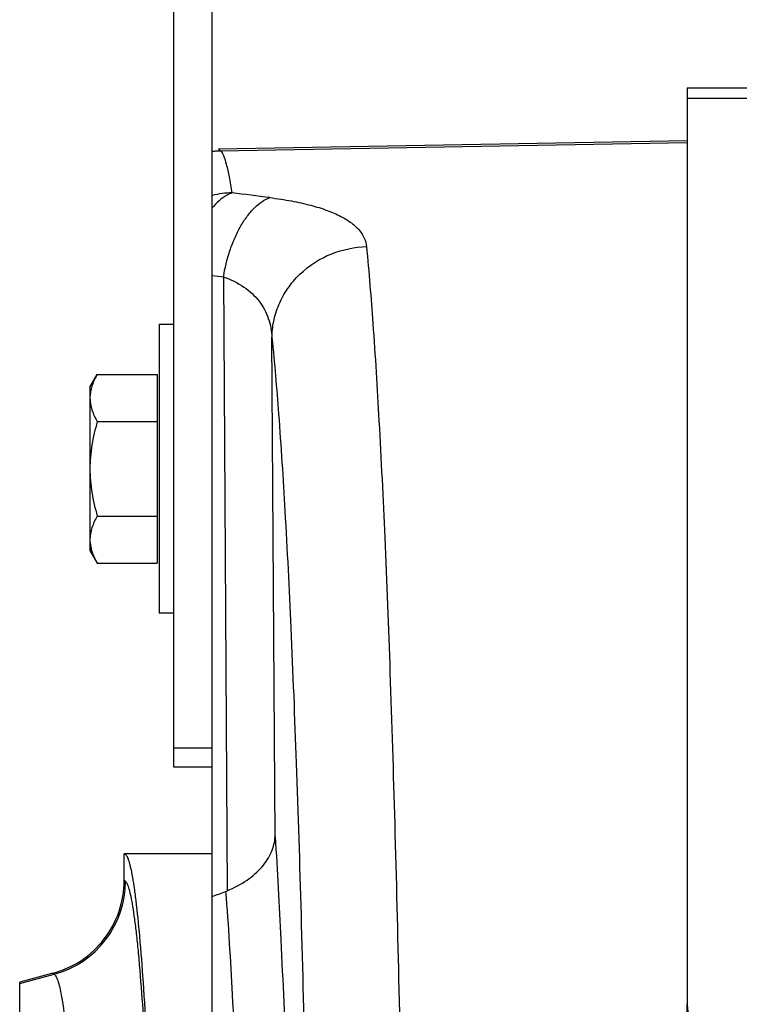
# Model space of a CAD drawing. Extents: x -3199 to 1181, y 8 to 2383.
# Tile 11 of 62: x -1984 to -1909, y 547 to 649. Entities that reach past the tile are written whole.
import ezdxf

# ---------------------------------------------------------------- set-up
doc = ezdxf.new("R2010")
doc.units = 0
doc.header["$LTSCALE"] = 65.395
doc.layers.get('0').update_dxf_attribs({"linetype": 'CONTINUOUS'})

msp = doc.modelspace()

# ---------------------------------------------------------------- linework, layer by layer
at = {"color": 7, "linetype": 'CONTINUOUS'}
for p, q in [((-1968.21, 571.63), (-1968.21, 743.63)), ((-1964.21, 634.65), (-1964.21, 743.63)), ((-1964.21, 571.63), (-1968.21, 571.63)), ((-1914.86, 546.01), (-1914.86, 546.98))]:
    msp.add_line(p, q, dxfattribs=at)
at = {"color": 3, "linetype": 'CONTINUOUS'}
for q in [(-1914.86, 546.98), (-1679.86, 642.22)]:
    msp.add_line((-1914.86, 642.22), q, dxfattribs=at)
at = {"color": 9, "linetype": 'CONTINUOUS'}
for p, q in [((-1914.86, 641.14), (-1679.86, 641.14)), ((-1914.86, 636.5), (-1963.42, 635.65)), ((-1963.42, 635.65), (-1963.42, 635.65)), ((-1963.42, 635.65), (-1963.42, 635.65)), ((-1964.21, 622.71), (-1963.04, 622.57)), ((-1963.04, 622.57), (-1962.64, 558.78)), ((-1957.67, 564.42), (-1958, 616.24)), ((-1968.21, 573.63), (-1964.21, 573.63)), ((-1973.22, 559.76), (-1973.36, 559.86)), ((-1984.21, 549.14), (-1980.63, 550.1)), ((-1980.76, 550.2), (-1980.63, 550.1))]:
    msp.add_line(p, q, dxfattribs=at)
at = {"color": 6, "linetype": 'CONTINUOUS'}
for p, q in [((-1963.54, 635.89), (-1914.86, 636.74)), ((-1964.21, 240.61), (-1964.21, 634.65)), ((-1969.71, 617.63), (-1969.71, 587.63)), ((-1968.21, 617.63), (-1969.71, 617.63)), ((-1976.91, 611.13), (-1976.15, 612.44)), ((-1976.15, 612.44), (-1969.91, 612.44)), ((-1976.91, 611.13), (-1976.91, 594.13)), ((-1976.15, 607.54), (-1969.91, 607.54)), ((-1976.15, 597.72), (-1969.91, 597.72)), ((-1976.91, 594.13), (-1976.15, 592.81)), ((-1976.15, 592.81), (-1969.91, 592.81)), ((-1968.21, 587.63), (-1969.71, 587.63)), ((-1964.21, 562.63), (-1973.36, 562.63)), ((-1973.36, 559.86), (-1973.36, 562.62)), ((-1980.76, 550.2), (-1984.21, 549.28)), ((-1984.21, 325.98), (-1984.21, 549.28))]:
    msp.add_line(p, q, dxfattribs=at)
at = {"color": 2, "linetype": 'CONTINUOUS'}
for p, q in [((-1963.54, 635.89), (-1963.42, 635.65)), ((-1963.3, 635.65), (-1963.54, 635.89)), ((-1969.91, 612.44), (-1969.91, 592.81))]:
    msp.add_line(p, q, dxfattribs=at)
for centre, radius, start, end in [((-1963.11, 625.65), 10, 91.0707, 96.3016), ((-1963.23, 625.65), 10, 94.8197, 95.5768), ((-1963.23, 625.64), 10.01, 91.0348, 94.8192)]:
    msp.add_arc(centre, radius, start, end, dxfattribs=at)
at = {"color": 9, "linetype": 'CONTINUOUS'}
for centre, radius, start, end in [((-1961.88, 621.05), 10.26, 91.4074, 103.0939), ((-2015.81, 185.31), 449.21, 82.6337, 83.1371), ((-1983.23, 559.76), 10.01, 285.0686, 359.9433)]:
    msp.add_arc(centre, radius, start, end, dxfattribs=at)
at = {"color": 6, "linetype": 'CONTINUOUS'}
msp.add_arc((-1965.16, 564.87), 6.59, 290.9406, 292.463, dxfattribs=at)
at = {"color": 9, "linetype": 'CONTINUOUS'}
for points, knots in [([(-1962.13, 631.3), (-1962.22, 631.86), (-1962.39, 632.85), (-1962.67, 634.14), (-1962.91, 634.97), (-1963.13, 635.43), (-1963.24, 635.59), (-1963.3, 635.65)], [0, 0, 0, 0, 0.374272, 0.664574, 0.871734, 0.945185, 1, 1, 1, 1]), ([(-1962.13, 631.3), (-1962.32, 631.24), (-1963.11, 630.87), (-1963.77, 630.26), (-1964.21, 629.75)], [0, 0, 0, 0, 0.225151, 1, 1, 1, 1]), ([(-1963.04, 622.57), (-1962.89, 623.49), (-1962.56, 624.86), (-1961.9, 626.59), (-1961.3, 627.8), (-1960.61, 628.86), (-1959.67, 629.96), (-1958.82, 630.59), (-1958.22, 630.81)], [0, 0, 0, 0, 0.281815, 0.42376, 0.560892, 0.689334, 0.806223, 1, 1, 1, 1]), ([(-1958.22, 630.81), (-1957.46, 630.72), (-1956.04, 630.5), (-1954.04, 630.06), (-1952.33, 629.54), (-1950.9, 628.93), (-1949.77, 628.25), (-1948.93, 627.48), (-1948.37, 626.63), (-1948.21, 626.02), (-1948.18, 625.72)], [0, 0, 0, 0, 0.19104, 0.361903, 0.51159, 0.640366, 0.749786, 0.842821, 0.924132, 1, 1, 1, 1]), ([(-1958, 616.24), (-1957.99, 616.81), (-1957.87, 617.98), (-1957.33, 619.72), (-1956.41, 621.4), (-1954.72, 623.4), (-1951.96, 625.17), (-1949.41, 625.68), (-1948.18, 625.72)], [0, 0, 0, 0, 0.113782, 0.234817, 0.361803, 0.492756, 0.754666, 1, 1, 1, 1]), ([(-1948.18, 625.72), (-1947.92, 623.06), (-1947.44, 617.03), (-1946.82, 606.95), (-1946.24, 594.86), (-1945.7, 580.9), (-1945.22, 565.23), (-1944.63, 541.5), (-1944.32, 523), (-1944.15, 510.26)], [0, 0, 0, 0, 0.069285, 0.157023, 0.262199, 0.383581, 0.519739, 0.669064, 1, 1, 1, 1]), ([(-1963.04, 622.57), (-1962.29, 622.31), (-1960.91, 621.65), (-1959.27, 620.15), (-1958.27, 618.29), (-1958.03, 616.92), (-1958, 616.24)], [0, 0, 0, 0, 0.27667, 0.525402, 0.760904, 1, 1, 1, 1]), ([(-1958, 616.24), (-1957.73, 613.61), (-1957.23, 607.61), (-1956.59, 597.57), (-1955.99, 585.47), (-1955.44, 571.48), (-1954.95, 555.78), (-1954.36, 532.02), (-1954.05, 513.51), (-1953.89, 500.77)], [0, 0, 0, 0, 0.06863, 0.1561, 0.26132, 0.382959, 0.519469, 0.669111, 1, 1, 1, 1]), ([(-1957.67, 564.42), (-1957.44, 560.85), (-1957.01, 552.93), (-1956.48, 539.96), (-1956.02, 524.96), (-1955.78, 514.3), (-1955.67, 508.68)], [0, 0, 0, 0, 0.192568, 0.426644, 0.697586, 1, 1, 1, 1]), ([(-1969.08, 447.45), (-1969.1, 454.78), (-1969.18, 469.11), (-1969.41, 486.71), (-1969.66, 500.09), (-1969.87, 509.39), (-1970.11, 518.09), (-1970.38, 526.12), (-1970.67, 533.4), (-1970.98, 539.88), (-1971.32, 545.51), (-1971.62, 549.64), (-1971.87, 552.48), (-1972.05, 554.25), (-1972.24, 555.78), (-1972.43, 557.07), (-1972.61, 558.1), (-1972.8, 558.88), (-1972.96, 559.38), (-1973.11, 559.64), (-1973.18, 559.73), (-1973.22, 559.76)], [0, 0, 0, 0, 0.19561, 0.381761, 0.469327, 0.552232, 0.629785, 0.701338, 0.766296, 0.82412, 0.874332, 0.916523, 0.934501, 0.950353, 0.96405, 0.97557, 0.984898, 0.992036, 0.997017, 0.998737, 1, 1, 1, 1]), ([(-1962.81, 558.71), (-1962.53, 555.14), (-1962.05, 547.08), (-1961.47, 533.76), (-1960.96, 518.07), (-1960.7, 506.85), (-1960.59, 500.92)], [0, 0, 0, 0, 0.185844, 0.418382, 0.691987, 1, 1, 1, 1]), ([(-1980.63, 550.1), (-1980.59, 550.08), (-1980.51, 549.99), (-1980.36, 549.73), (-1980.18, 549.23), (-1979.98, 548.44), (-1979.79, 547.39), (-1979.59, 546.09), (-1979.4, 544.54), (-1979.21, 542.73), (-1978.94, 539.84), (-1978.63, 535.64), (-1978.28, 529.93), (-1977.96, 523.35), (-1977.66, 515.97), (-1977.39, 507.86), (-1977.15, 499.1), (-1976.95, 489.76), (-1976.71, 476.41), (-1976.52, 458.98), (-1976.44, 437.63), (-1976.52, 416.28), (-1976.71, 398.85), (-1976.95, 385.5), (-1977.15, 376.16), (-1977.39, 367.4), (-1977.66, 359.29), (-1977.96, 351.91), (-1978.28, 345.33), (-1978.63, 339.61), (-1978.94, 335.41), (-1979.21, 332.53), (-1979.4, 330.72), (-1979.59, 329.17), (-1979.79, 327.87), (-1979.98, 326.82), (-1980.18, 326.03), (-1980.36, 325.53), (-1980.51, 325.27), (-1980.59, 325.18), (-1980.63, 325.16)], [0, 0, 0, 0, 0.000637, 0.001501, 0.00401, 0.007616, 0.01234, 0.018183, 0.025137, 0.033186, 0.042317, 0.063745, 0.089223, 0.118525, 0.151377, 0.18748, 0.226496, 0.268065, 0.311797, 0.404111, 0.5, 0.595889, 0.688203, 0.731935, 0.773504, 0.81252, 0.848623, 0.881475, 0.910777, 0.936255, 0.957683, 0.966814, 0.974863, 0.981817, 0.98766, 0.992384, 0.99599, 0.998499, 0.999363, 1, 1, 1, 1])]:
    msp.add_open_spline(points, degree=3, knots=knots, dxfattribs=at)
at = {"color": 6, "linetype": 'CONTINUOUS'}
for points, knots in [([(-1976.15, 612.44), (-1976.37, 612.06), (-1976.75, 611.28), (-1976.91, 610.41), (-1976.91, 609.99)], [0, 0, 0, 0, 0.514934, 1, 1, 1, 1]), ([(-1976.91, 609.99), (-1976.91, 609.57), (-1976.75, 608.71), (-1976.37, 607.92), (-1976.15, 607.54)], [0, 0, 0, 0, 0.485066, 1, 1, 1, 1]), ([(-1976.15, 607.54), (-1976.38, 606.74), (-1976.76, 605.12), (-1976.91, 603.46), (-1976.91, 602.63)], [0, 0, 0, 0, 0.500107, 1, 1, 1, 1]), ([(-1976.91, 602.63), (-1976.91, 601.8), (-1976.76, 600.14), (-1976.38, 598.52), (-1976.15, 597.72)], [0, 0, 0, 0, 0.499893, 1, 1, 1, 1]), ([(-1976.15, 597.72), (-1976.37, 597.34), (-1976.75, 596.55), (-1976.91, 595.69), (-1976.91, 595.27)], [0, 0, 0, 0, 0.514934, 1, 1, 1, 1]), ([(-1976.91, 595.27), (-1976.91, 595.17), (-1976.89, 594.76), (-1976.8, 594.35), (-1976.71, 594.05)], [0, 0, 0, 0, 0.247416, 1, 1, 1, 1]), ([(-1976.71, 594.05), (-1976.68, 593.95), (-1976.52, 593.52), (-1976.32, 593.11), (-1976.15, 592.81)], [0, 0, 0, 0, 0.243705, 1, 1, 1, 1]), ([(-1962.64, 558.78), (-1961.92, 559.07), (-1960.61, 559.77), (-1959.02, 561.15), (-1957.99, 562.72), (-1957.7, 563.87), (-1957.67, 564.42)], [0, 0, 0, 0, 0.297081, 0.559406, 0.790261, 1, 1, 1, 1]), ([(-1973.36, 562.62), (-1973.28, 562.62), (-1973.15, 562.5), (-1973.04, 562.31), (-1972.94, 562.07), (-1972.84, 561.76), (-1972.7, 561.22), (-1972.52, 560.38), (-1972.33, 559.17), (-1972.05, 557.03), (-1971.72, 553.71), (-1971.36, 548.97), (-1971.01, 543.27), (-1970.68, 536.65), (-1970.38, 529.17), (-1970.09, 520.89), (-1969.84, 511.89), (-1969.61, 502.25), (-1969.35, 488.34), (-1969.12, 470.01), (-1969.03, 455.09), (-1969.01, 447.45)], [0, 0, 0, 0, 0.002109, 0.003813, 0.006043, 0.00882, 0.012156, 0.020524, 0.031163, 0.044064, 0.076568, 0.11779, 0.167388, 0.22494, 0.289952, 0.361863, 0.440051, 0.523839, 0.6125, 0.80133, 1, 1, 1, 1]), ([(-1980.76, 550.2), (-1979.72, 550.48), (-1977.7, 551.4), (-1975.28, 553.66), (-1973.72, 556.58), (-1973.36, 558.77), (-1973.36, 559.86)], [0, 0, 0, 0, 0.25, 0.5, 0.750001, 1, 1, 1, 1])]:
    msp.add_open_spline(points, degree=3, knots=knots, dxfattribs=at)
msp.add_open_spline([(-1964.21, 558.17), (-1963.74, 558.35), (-1963.27, 558.53), (-1962.81, 558.71)], degree=3, dxfattribs=at)
at = {"color": 3, "linetype": 'CONTINUOUS'}
msp.add_open_spline([(-1914.86, 546.98), (-1914.86, 546.75), (-1914.82, 546.43), (-1914.74, 546.14), (-1914.71, 546.06)], degree=3, knots=[0, 0, 0, 0, 0.747458, 1, 1, 1, 1], dxfattribs=at)

doc.saveas('drawing.dxf')
